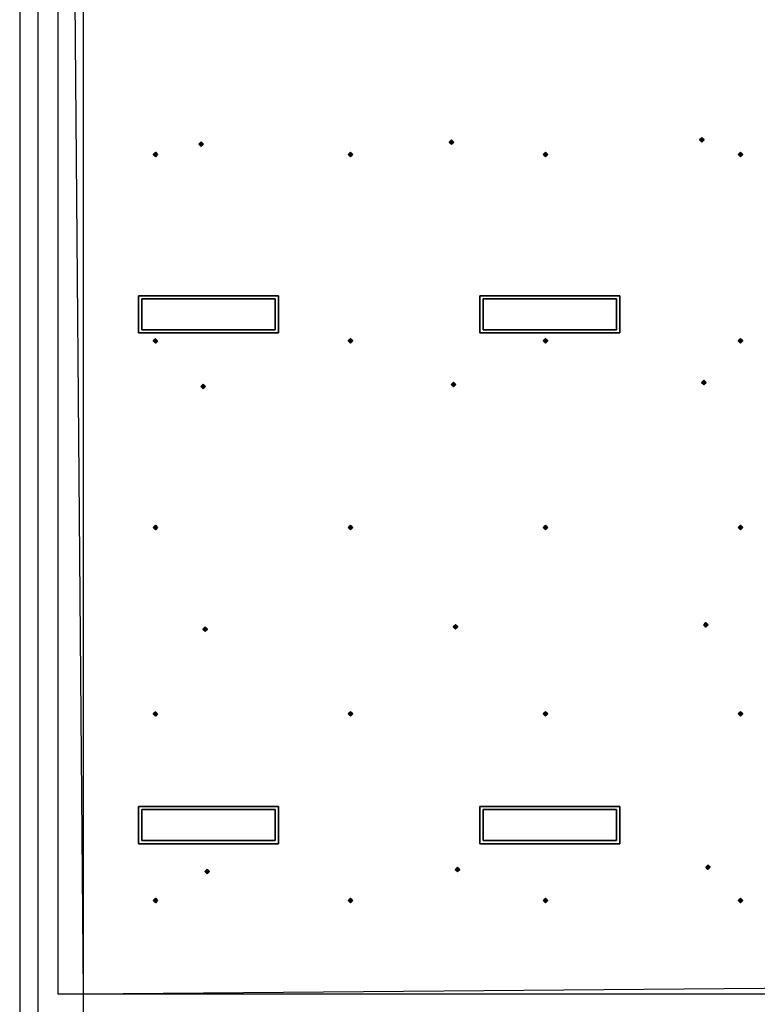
# Model space of a CAD drawing. Header units: inches. Extents: x 0.1 to 82.8, y 0.2 to 48.3.
# Tile 34 of 110: x 0.1 to 8.3, y 5.8 to 16.7. Entities that reach past the tile are written whole.
import ezdxf

# ---------------------------------------------------------------- set-up
doc = ezdxf.new("R2010")
doc.units = ezdxf.units.IN
doc.header["$MEASUREMENT"] = 0
for name, color, linetype, true_color in [('DLX_CALC', 3, 'Continuous', 0x00ff00), ('DLX_CONT', 7, 'Continuous', 0x969696), ('DLX_LUM 1', 7, 'Continuous', 0xffd400)]:
    doc.layers.add(name, color=color, linetype=linetype, true_color=true_color)

msp = doc.modelspace()

# ---------------------------------------------------------------- linework, layer by layer
at = {"layer": 'DLX_CALC'}
for points in [[(45.649, 5.713, 0), (45.649, 33.013, 0), (0.349, 33.013, 0), (0.349, 0.413, 0), (0.389, 0.413, 0), (0.389, 5.713, 0), (45.649, 5.713, 0)], [(0.57, 32.746, 0), (0.57, 5.946, 0)], [(0.627, 32.746, 0), (0.849, 5.946, 0)], [(0.849, 32.513, 0), (0.849, 5.713, 0)], [(0.849, 5.946, 0), (45.145, 6.313, 0)], [(0.57, 5.946, 0), (15.67, 5.946, 0)]]:
    msp.add_polyline3d(points, dxfattribs=at)
at = {"layer": 'DLX_CONT'}
for points in [[(0.149, 33.213, 0), (0.149, 0.213, 0)], [(0.349, 33.013, 0), (0.349, 0.413, 0)]]:
    msp.add_polyline3d(points, dxfattribs=at)
at = {"layer": 'DLX_LUM 1'}
for points in [[(1.462, 13.662, 0), (3.01, 13.662, 0)], [(3.01, 13.662, 0), (1.462, 13.662, 0)], [(1.462, 13.662, 0), (1.462, 13.662, 0)], [(1.462, 13.25, 0), (1.462, 13.662, 0)], [(1.462, 13.662, 0), (1.462, 13.662, 0)], [(1.462, 13.662, 0), (1.462, 13.25, 0)], [(3.01, 13.662, 0), (1.462, 13.662, 0)], [(1.462, 13.662, 0), (1.462, 13.25, 0)], [(1.462, 13.662, 0), (3.01, 13.662, 0)], [(1.462, 13.25, 0), (1.462, 13.662, 0)], [(2.974, 13.629, 0), (1.499, 13.629, 0)], [(1.499, 13.629, 0), (1.499, 13.284, 0)], [(1.499, 13.284, 0), (1.499, 13.629, 0)], [(1.499, 13.629, 0), (2.974, 13.629, 0)], [(2.974, 13.284, 0), (2.974, 13.629, 0)], [(2.974, 13.629, 0), (2.974, 13.284, 0)], [(3.01, 13.662, 0), (3.01, 13.662, 0)], [(3.01, 13.662, 0), (3.01, 13.25, 0)], [(3.01, 13.25, 0), (3.01, 13.662, 0)], [(3.01, 13.662, 0), (3.01, 13.662, 0)], [(3.01, 13.25, 0), (3.01, 13.662, 0)], [(3.01, 13.662, 0), (3.01, 13.25, 0)], [(5.237, 13.662, 0), (6.785, 13.662, 0)], [(6.785, 13.662, 0), (5.237, 13.662, 0)], [(5.237, 13.662, 0), (5.237, 13.662, 0)], [(5.237, 13.25, 0), (5.237, 13.662, 0)], [(5.237, 13.662, 0), (5.237, 13.662, 0)], [(5.237, 13.662, 0), (5.237, 13.25, 0)], [(6.785, 13.662, 0), (5.237, 13.662, 0)], [(5.237, 13.662, 0), (5.237, 13.25, 0)], [(5.237, 13.662, 0), (6.785, 13.662, 0)], [(5.237, 13.25, 0), (5.237, 13.662, 0)], [(6.749, 13.629, 0), (5.274, 13.629, 0)], [(5.274, 13.629, 0), (5.274, 13.284, 0)], [(5.274, 13.284, 0), (5.274, 13.629, 0)], [(5.274, 13.629, 0), (6.749, 13.629, 0)], [(6.749, 13.284, 0), (6.749, 13.629, 0)], [(6.749, 13.629, 0), (6.749, 13.284, 0)], [(6.785, 13.662, 0), (6.785, 13.662, 0)], [(6.785, 13.662, 0), (6.785, 13.25, 0)], [(6.785, 13.25, 0), (6.785, 13.662, 0)], [(6.785, 13.662, 0), (6.785, 13.662, 0)], [(6.785, 13.25, 0), (6.785, 13.662, 0)], [(6.785, 13.662, 0), (6.785, 13.25, 0)], [(1.499, 13.284, 0), (2.974, 13.284, 0)], [(2.974, 13.284, 0), (1.499, 13.284, 0)], [(5.274, 13.284, 0), (6.749, 13.284, 0)], [(6.749, 13.284, 0), (5.274, 13.284, 0)], [(3.01, 13.25, 0), (1.462, 13.25, 0)], [(1.462, 13.25, 0), (1.462, 13.25, 0)], [(1.462, 13.25, 0), (3.01, 13.25, 0)], [(1.462, 13.25, 0), (1.462, 13.25, 0)], [(1.462, 13.25, 0), (3.01, 13.25, 0)], [(3.01, 13.25, 0), (1.462, 13.25, 0)], [(3.01, 13.25, 0), (3.01, 13.25, 0)], [(3.01, 13.25, 0), (3.01, 13.25, 0)], [(6.785, 13.25, 0), (5.237, 13.25, 0)], [(5.237, 13.25, 0), (5.237, 13.25, 0)], [(5.237, 13.25, 0), (6.785, 13.25, 0)], [(5.237, 13.25, 0), (5.237, 13.25, 0)], [(5.237, 13.25, 0), (6.785, 13.25, 0)], [(6.785, 13.25, 0), (5.237, 13.25, 0)], [(6.785, 13.25, 0), (6.785, 13.25, 0)], [(6.785, 13.25, 0), (6.785, 13.25, 0)], [(1.462, 8.017, 0), (3.01, 8.017, 0)], [(3.01, 8.017, 0), (1.462, 8.017, 0)], [(1.462, 8.017, 0), (1.462, 8.017, 0)], [(1.462, 7.605, 0), (1.462, 8.017, 0)], [(1.462, 8.017, 0), (1.462, 8.017, 0)], [(1.462, 8.017, 0), (1.462, 7.605, 0)], [(3.01, 8.017, 0), (1.462, 8.017, 0)], [(1.462, 8.017, 0), (1.462, 7.605, 0)], [(1.462, 8.017, 0), (3.01, 8.017, 0)], [(1.462, 7.605, 0), (1.462, 8.017, 0)], [(2.974, 7.984, 0), (1.499, 7.984, 0)], [(1.499, 7.984, 0), (1.499, 7.639, 0)], [(1.499, 7.639, 0), (1.499, 7.984, 0)], [(1.499, 7.984, 0), (2.974, 7.984, 0)], [(2.974, 7.639, 0), (2.974, 7.984, 0)], [(2.974, 7.984, 0), (2.974, 7.639, 0)], [(3.01, 8.017, 0), (3.01, 8.017, 0)], [(3.01, 8.017, 0), (3.01, 7.605, 0)], [(3.01, 7.605, 0), (3.01, 8.017, 0)], [(3.01, 8.017, 0), (3.01, 8.017, 0)], [(3.01, 7.605, 0), (3.01, 8.017, 0)], [(3.01, 8.017, 0), (3.01, 7.605, 0)], [(5.237, 8.017, 0), (6.785, 8.017, 0)], [(6.785, 8.017, 0), (5.237, 8.017, 0)], [(5.237, 8.017, 0), (5.237, 8.017, 0)], [(5.237, 7.605, 0), (5.237, 8.017, 0)], [(5.237, 8.017, 0), (5.237, 8.017, 0)], [(5.237, 8.017, 0), (5.237, 7.605, 0)], [(6.785, 8.017, 0), (5.237, 8.017, 0)], [(5.237, 8.017, 0), (5.237, 7.605, 0)], [(5.237, 8.017, 0), (6.785, 8.017, 0)], [(5.237, 7.605, 0), (5.237, 8.017, 0)], [(6.749, 7.984, 0), (5.274, 7.984, 0)], [(5.274, 7.984, 0), (5.274, 7.639, 0)], [(5.274, 7.639, 0), (5.274, 7.984, 0)], [(5.274, 7.984, 0), (6.749, 7.984, 0)], [(6.749, 7.639, 0), (6.749, 7.984, 0)], [(6.749, 7.984, 0), (6.749, 7.639, 0)], [(6.785, 8.017, 0), (6.785, 8.017, 0)], [(6.785, 8.017, 0), (6.785, 7.605, 0)], [(6.785, 7.605, 0), (6.785, 8.017, 0)], [(6.785, 8.017, 0), (6.785, 8.017, 0)], [(6.785, 7.605, 0), (6.785, 8.017, 0)], [(6.785, 8.017, 0), (6.785, 7.605, 0)], [(1.499, 7.639, 0), (2.974, 7.639, 0)], [(2.974, 7.639, 0), (1.499, 7.639, 0)], [(5.274, 7.639, 0), (6.749, 7.639, 0)], [(6.749, 7.639, 0), (5.274, 7.639, 0)], [(3.01, 7.605, 0), (1.462, 7.605, 0)], [(1.462, 7.605, 0), (1.462, 7.605, 0)], [(1.462, 7.605, 0), (3.01, 7.605, 0)], [(1.462, 7.605, 0), (1.462, 7.605, 0)], [(1.462, 7.605, 0), (3.01, 7.605, 0)], [(3.01, 7.605, 0), (1.462, 7.605, 0)], [(3.01, 7.605, 0), (3.01, 7.605, 0)], [(3.01, 7.605, 0), (3.01, 7.605, 0)], [(6.785, 7.605, 0), (5.237, 7.605, 0)], [(5.237, 7.605, 0), (5.237, 7.605, 0)], [(5.237, 7.605, 0), (6.785, 7.605, 0)], [(5.237, 7.605, 0), (5.237, 7.605, 0)], [(5.237, 7.605, 0), (6.785, 7.605, 0)], [(6.785, 7.605, 0), (5.237, 7.605, 0)], [(6.785, 7.605, 0), (6.785, 7.605, 0)], [(6.785, 7.605, 0), (6.785, 7.605, 0)]]:
    msp.add_polyline3d(points, dxfattribs=at)

# ---------------------------------------------------------------- meshes
at = {"layer": 'DLX_CALC'}
mesh = msp.add_polyface(dxfattribs=at)
corners = [(2.13, 15.338), (2.155, 15.313), (2.155, 15.338), (2.155, 15.313), (2.18, 15.338), (2.155, 15.338), (2.18, 15.338), (2.155, 15.363), (2.155, 15.338), (2.155, 15.363), (2.13, 15.338), (2.155, 15.338), (2.155, 15.313), (2.13, 15.338), (2.155, 15.338), (2.18, 15.338), (2.155, 15.313), (2.155, 15.338), (2.155, 15.363), (2.18, 15.338), (2.155, 15.338), (2.13, 15.338), (2.155, 15.363), (2.155, 15.338)]
mesh.append_faces([[corners[k] for k in face] for face in [(0, 1, 2), (3, 4, 5), (6, 7, 8), (9, 10, 11), (12, 13, 14), (15, 16, 17), (18, 19, 20), (21, 22, 23)]])
mesh = msp.add_polyface(dxfattribs=at)
corners = [(4.899, 15.361), (4.924, 15.336), (4.924, 15.361), (4.924, 15.336), (4.949, 15.361), (4.924, 15.361), (4.949, 15.361), (4.923, 15.386), (4.924, 15.361), (4.923, 15.386), (4.899, 15.361), (4.924, 15.361), (4.924, 15.336), (4.899, 15.361), (4.924, 15.361), (4.949, 15.361), (4.924, 15.336), (4.924, 15.361), (4.923, 15.386), (4.949, 15.361), (4.924, 15.361), (4.899, 15.361), (4.923, 15.386), (4.924, 15.361)]
mesh.append_faces([[corners[k] for k in face] for face in [(0, 1, 2), (3, 4, 5), (6, 7, 8), (9, 10, 11), (12, 13, 14), (15, 16, 17), (18, 19, 20), (21, 22, 23)]])
mesh = msp.add_polyface(dxfattribs=at)
corners = [(7.667, 15.384), (7.692, 15.359), (7.692, 15.384), (7.692, 15.359), (7.717, 15.384), (7.692, 15.384), (7.717, 15.384), (7.692, 15.409), (7.692, 15.384), (7.692, 15.409), (7.667, 15.384), (7.692, 15.384), (7.692, 15.359), (7.667, 15.384), (7.692, 15.384), (7.717, 15.384), (7.692, 15.359), (7.692, 15.384), (7.692, 15.409), (7.717, 15.384), (7.692, 15.384), (7.667, 15.384), (7.692, 15.409), (7.692, 15.384)]
mesh.append_faces([[corners[k] for k in face] for face in [(0, 1, 2), (3, 4, 5), (6, 7, 8), (9, 10, 11), (12, 13, 14), (15, 16, 17), (18, 19, 20), (21, 22, 23)]])
mesh = msp.add_polyface(dxfattribs=at)
corners = [(1.649, 15.198), (1.674, 15.223), (1.649, 15.223), (1.674, 15.223), (1.649, 15.248), (1.649, 15.223), (1.649, 15.248), (1.624, 15.223), (1.649, 15.223), (1.624, 15.223), (1.649, 15.198), (1.649, 15.223), (1.674, 15.223), (1.649, 15.198), (1.649, 15.223), (1.649, 15.248), (1.674, 15.223), (1.649, 15.223), (1.624, 15.223), (1.649, 15.248), (1.649, 15.223), (1.649, 15.198), (1.624, 15.223), (1.649, 15.223)]
mesh.append_faces([[corners[k] for k in face] for face in [(0, 1, 2), (3, 4, 5), (6, 7, 8), (9, 10, 11), (12, 13, 14), (15, 16, 17), (18, 19, 20), (21, 22, 23)]])
mesh = msp.add_polyface(dxfattribs=at)
corners = [(3.806, 15.198), (3.831, 15.223), (3.806, 15.223), (3.831, 15.223), (3.806, 15.248), (3.806, 15.223), (3.806, 15.248), (3.781, 15.223), (3.806, 15.223), (3.781, 15.223), (3.806, 15.198), (3.806, 15.223), (3.831, 15.223), (3.806, 15.198), (3.806, 15.223), (3.806, 15.248), (3.831, 15.223), (3.806, 15.223), (3.781, 15.223), (3.806, 15.248), (3.806, 15.223), (3.806, 15.198), (3.781, 15.223), (3.806, 15.223)]
mesh.append_faces([[corners[k] for k in face] for face in [(0, 1, 2), (3, 4, 5), (6, 7, 8), (9, 10, 11), (12, 13, 14), (15, 16, 17), (18, 19, 20), (21, 22, 23)]])
mesh = msp.add_polyface(dxfattribs=at)
corners = [(5.963, 15.198), (5.988, 15.223), (5.963, 15.223), (5.988, 15.223), (5.963, 15.248), (5.963, 15.223), (5.963, 15.248), (5.938, 15.223), (5.963, 15.223), (5.938, 15.223), (5.963, 15.198), (5.963, 15.223), (5.988, 15.223), (5.963, 15.198), (5.963, 15.223), (5.963, 15.248), (5.988, 15.223), (5.963, 15.223), (5.938, 15.223), (5.963, 15.248), (5.963, 15.223), (5.963, 15.198), (5.938, 15.223), (5.963, 15.223)]
mesh.append_faces([[corners[k] for k in face] for face in [(0, 1, 2), (3, 4, 5), (6, 7, 8), (9, 10, 11), (12, 13, 14), (15, 16, 17), (18, 19, 20), (21, 22, 23)]])
mesh = msp.add_polyface(dxfattribs=at)
corners = [(8.12, 15.198), (8.145, 15.223), (8.12, 15.223), (8.145, 15.223), (8.12, 15.248), (8.12, 15.223), (8.12, 15.248), (8.095, 15.223), (8.12, 15.223), (8.095, 15.223), (8.12, 15.198), (8.12, 15.223), (8.145, 15.223), (8.12, 15.198), (8.12, 15.223), (8.12, 15.248), (8.145, 15.223), (8.12, 15.223), (8.095, 15.223), (8.12, 15.248), (8.12, 15.223), (8.12, 15.198), (8.095, 15.223), (8.12, 15.223)]
mesh.append_faces([[corners[k] for k in face] for face in [(0, 1, 2), (3, 4, 5), (6, 7, 8), (9, 10, 11), (12, 13, 14), (15, 16, 17), (18, 19, 20), (21, 22, 23)]])
mesh = msp.add_polyface(dxfattribs=at)
corners = [(1.649, 13.137), (1.674, 13.162), (1.649, 13.162), (1.674, 13.162), (1.649, 13.187), (1.649, 13.162), (1.649, 13.187), (1.624, 13.162), (1.649, 13.162), (1.624, 13.162), (1.649, 13.137), (1.649, 13.162), (1.674, 13.162), (1.649, 13.137), (1.649, 13.162), (1.649, 13.187), (1.674, 13.162), (1.649, 13.162), (1.624, 13.162), (1.649, 13.187), (1.649, 13.162), (1.649, 13.137), (1.624, 13.162), (1.649, 13.162)]
mesh.append_faces([[corners[k] for k in face] for face in [(0, 1, 2), (3, 4, 5), (6, 7, 8), (9, 10, 11), (12, 13, 14), (15, 16, 17), (18, 19, 20), (21, 22, 23)]])
mesh = msp.add_polyface(dxfattribs=at)
corners = [(3.806, 13.137), (3.831, 13.162), (3.806, 13.162), (3.831, 13.162), (3.806, 13.187), (3.806, 13.162), (3.806, 13.187), (3.781, 13.162), (3.806, 13.162), (3.781, 13.162), (3.806, 13.137), (3.806, 13.162), (3.831, 13.162), (3.806, 13.137), (3.806, 13.162), (3.806, 13.187), (3.831, 13.162), (3.806, 13.162), (3.781, 13.162), (3.806, 13.187), (3.806, 13.162), (3.806, 13.137), (3.781, 13.162), (3.806, 13.162)]
mesh.append_faces([[corners[k] for k in face] for face in [(0, 1, 2), (3, 4, 5), (6, 7, 8), (9, 10, 11), (12, 13, 14), (15, 16, 17), (18, 19, 20), (21, 22, 23)]])
mesh = msp.add_polyface(dxfattribs=at)
corners = [(5.963, 13.137), (5.988, 13.162), (5.963, 13.162), (5.988, 13.162), (5.963, 13.187), (5.963, 13.162), (5.963, 13.187), (5.938, 13.162), (5.963, 13.162), (5.938, 13.162), (5.963, 13.137), (5.963, 13.162), (5.988, 13.162), (5.963, 13.137), (5.963, 13.162), (5.963, 13.187), (5.988, 13.162), (5.963, 13.162), (5.938, 13.162), (5.963, 13.187), (5.963, 13.162), (5.963, 13.137), (5.938, 13.162), (5.963, 13.162)]
mesh.append_faces([[corners[k] for k in face] for face in [(0, 1, 2), (3, 4, 5), (6, 7, 8), (9, 10, 11), (12, 13, 14), (15, 16, 17), (18, 19, 20), (21, 22, 23)]])
mesh = msp.add_polyface(dxfattribs=at)
corners = [(8.12, 13.137), (8.145, 13.162), (8.12, 13.162), (8.145, 13.162), (8.12, 13.187), (8.12, 13.162), (8.12, 13.187), (8.095, 13.162), (8.12, 13.162), (8.095, 13.162), (8.12, 13.137), (8.12, 13.162), (8.145, 13.162), (8.12, 13.137), (8.12, 13.162), (8.12, 13.187), (8.145, 13.162), (8.12, 13.162), (8.095, 13.162), (8.12, 13.187), (8.12, 13.162), (8.12, 13.137), (8.095, 13.162), (8.12, 13.162)]
mesh.append_faces([[corners[k] for k in face] for face in [(0, 1, 2), (3, 4, 5), (6, 7, 8), (9, 10, 11), (12, 13, 14), (15, 16, 17), (18, 19, 20), (21, 22, 23)]])
mesh = msp.add_polyface(dxfattribs=at)
corners = [(2.152, 12.658), (2.178, 12.633), (2.177, 12.658), (2.178, 12.633), (2.202, 12.658), (2.177, 12.658), (2.202, 12.658), (2.177, 12.683), (2.177, 12.658), (2.177, 12.683), (2.152, 12.658), (2.177, 12.658), (2.178, 12.633), (2.152, 12.658), (2.177, 12.658), (2.202, 12.658), (2.178, 12.633), (2.177, 12.658), (2.177, 12.683), (2.202, 12.658), (2.177, 12.658), (2.152, 12.658), (2.177, 12.683), (2.177, 12.658)]
mesh.append_faces([[corners[k] for k in face] for face in [(0, 1, 2), (3, 4, 5), (6, 7, 8), (9, 10, 11), (12, 13, 14), (15, 16, 17), (18, 19, 20), (21, 22, 23)]])
mesh = msp.add_polyface(dxfattribs=at)
corners = [(4.921, 12.681), (4.946, 12.656), (4.946, 12.681), (4.946, 12.656), (4.971, 12.681), (4.946, 12.681), (4.971, 12.681), (4.946, 12.706), (4.946, 12.681), (4.946, 12.706), (4.921, 12.681), (4.946, 12.681), (4.946, 12.656), (4.921, 12.681), (4.946, 12.681), (4.971, 12.681), (4.946, 12.656), (4.946, 12.681), (4.946, 12.706), (4.971, 12.681), (4.946, 12.681), (4.921, 12.681), (4.946, 12.706), (4.946, 12.681)]
mesh.append_faces([[corners[k] for k in face] for face in [(0, 1, 2), (3, 4, 5), (6, 7, 8), (9, 10, 11), (12, 13, 14), (15, 16, 17), (18, 19, 20), (21, 22, 23)]])
mesh = msp.add_polyface(dxfattribs=at)
corners = [(7.689, 12.704), (7.715, 12.679), (7.714, 12.704), (7.715, 12.679), (7.739, 12.704), (7.714, 12.704), (7.739, 12.704), (7.714, 12.729), (7.714, 12.704), (7.714, 12.729), (7.689, 12.704), (7.714, 12.704), (7.715, 12.679), (7.689, 12.704), (7.714, 12.704), (7.739, 12.704), (7.715, 12.679), (7.714, 12.704), (7.714, 12.729), (7.739, 12.704), (7.714, 12.704), (7.689, 12.704), (7.714, 12.729), (7.714, 12.704)]
mesh.append_faces([[corners[k] for k in face] for face in [(0, 1, 2), (3, 4, 5), (6, 7, 8), (9, 10, 11), (12, 13, 14), (15, 16, 17), (18, 19, 20), (21, 22, 23)]])
mesh = msp.add_polyface(dxfattribs=at)
corners = [(1.649, 11.075), (1.674, 11.1), (1.649, 11.1), (1.674, 11.1), (1.649, 11.125), (1.649, 11.1), (1.649, 11.125), (1.624, 11.1), (1.649, 11.1), (1.624, 11.1), (1.649, 11.075), (1.649, 11.1), (1.674, 11.1), (1.649, 11.075), (1.649, 11.1), (1.649, 11.125), (1.674, 11.1), (1.649, 11.1), (1.624, 11.1), (1.649, 11.125), (1.649, 11.1), (1.649, 11.075), (1.624, 11.1), (1.649, 11.1)]
mesh.append_faces([[corners[k] for k in face] for face in [(0, 1, 2), (3, 4, 5), (6, 7, 8), (9, 10, 11), (12, 13, 14), (15, 16, 17), (18, 19, 20), (21, 22, 23)]])
mesh = msp.add_polyface(dxfattribs=at)
corners = [(3.806, 11.075), (3.831, 11.1), (3.806, 11.1), (3.831, 11.1), (3.806, 11.125), (3.806, 11.1), (3.806, 11.125), (3.781, 11.1), (3.806, 11.1), (3.781, 11.1), (3.806, 11.075), (3.806, 11.1), (3.831, 11.1), (3.806, 11.075), (3.806, 11.1), (3.806, 11.125), (3.831, 11.1), (3.806, 11.1), (3.781, 11.1), (3.806, 11.125), (3.806, 11.1), (3.806, 11.075), (3.781, 11.1), (3.806, 11.1)]
mesh.append_faces([[corners[k] for k in face] for face in [(0, 1, 2), (3, 4, 5), (6, 7, 8), (9, 10, 11), (12, 13, 14), (15, 16, 17), (18, 19, 20), (21, 22, 23)]])
mesh = msp.add_polyface(dxfattribs=at)
corners = [(5.963, 11.075), (5.988, 11.1), (5.963, 11.1), (5.988, 11.1), (5.963, 11.125), (5.963, 11.1), (5.963, 11.125), (5.938, 11.1), (5.963, 11.1), (5.938, 11.1), (5.963, 11.075), (5.963, 11.1), (5.988, 11.1), (5.963, 11.075), (5.963, 11.1), (5.963, 11.125), (5.988, 11.1), (5.963, 11.1), (5.938, 11.1), (5.963, 11.125), (5.963, 11.1), (5.963, 11.075), (5.938, 11.1), (5.963, 11.1)]
mesh.append_faces([[corners[k] for k in face] for face in [(0, 1, 2), (3, 4, 5), (6, 7, 8), (9, 10, 11), (12, 13, 14), (15, 16, 17), (18, 19, 20), (21, 22, 23)]])
mesh = msp.add_polyface(dxfattribs=at)
corners = [(8.12, 11.075), (8.145, 11.1), (8.12, 11.1), (8.145, 11.1), (8.12, 11.125), (8.12, 11.1), (8.12, 11.125), (8.095, 11.1), (8.12, 11.1), (8.095, 11.1), (8.12, 11.075), (8.12, 11.1), (8.145, 11.1), (8.12, 11.075), (8.12, 11.1), (8.12, 11.125), (8.145, 11.1), (8.12, 11.1), (8.095, 11.1), (8.12, 11.125), (8.12, 11.1), (8.12, 11.075), (8.095, 11.1), (8.12, 11.1)]
mesh.append_faces([[corners[k] for k in face] for face in [(0, 1, 2), (3, 4, 5), (6, 7, 8), (9, 10, 11), (12, 13, 14), (15, 16, 17), (18, 19, 20), (21, 22, 23)]])
mesh = msp.add_polyface(dxfattribs=at)
corners = [(4.943, 10.001), (4.968, 9.976), (4.968, 10.001), (4.968, 9.976), (4.993, 10.001), (4.968, 10.001), (4.993, 10.001), (4.968, 10.026), (4.968, 10.001), (4.968, 10.026), (4.943, 10.001), (4.968, 10.001), (4.968, 9.976), (4.943, 10.001), (4.968, 10.001), (4.993, 10.001), (4.968, 9.976), (4.968, 10.001), (4.968, 10.026), (4.993, 10.001), (4.968, 10.001), (4.943, 10.001), (4.968, 10.026), (4.968, 10.001)]
mesh.append_faces([[corners[k] for k in face] for face in [(0, 1, 2), (3, 4, 5), (6, 7, 8), (9, 10, 11), (12, 13, 14), (15, 16, 17), (18, 19, 20), (21, 22, 23)]])
mesh = msp.add_polyface(dxfattribs=at)
corners = [(7.712, 10.024), (7.737, 9.999), (7.737, 10.024), (7.737, 9.999), (7.762, 10.024), (7.737, 10.024), (7.762, 10.024), (7.736, 10.049), (7.737, 10.024), (7.736, 10.049), (7.712, 10.024), (7.737, 10.024), (7.737, 9.999), (7.712, 10.024), (7.737, 10.024), (7.762, 10.024), (7.737, 9.999), (7.737, 10.024), (7.736, 10.049), (7.762, 10.024), (7.737, 10.024), (7.712, 10.024), (7.736, 10.049), (7.737, 10.024)]
mesh.append_faces([[corners[k] for k in face] for face in [(0, 1, 2), (3, 4, 5), (6, 7, 8), (9, 10, 11), (12, 13, 14), (15, 16, 17), (18, 19, 20), (21, 22, 23)]])
mesh = msp.add_polyface(dxfattribs=at)
corners = [(2.175, 9.978), (2.2, 9.953), (2.2, 9.978), (2.2, 9.953), (2.225, 9.978), (2.2, 9.978), (2.225, 9.978), (2.199, 10.003), (2.2, 9.978), (2.199, 10.003), (2.175, 9.978), (2.2, 9.978), (2.2, 9.953), (2.175, 9.978), (2.2, 9.978), (2.225, 9.978), (2.2, 9.953), (2.2, 9.978), (2.199, 10.003), (2.225, 9.978), (2.2, 9.978), (2.175, 9.978), (2.199, 10.003), (2.2, 9.978)]
mesh.append_faces([[corners[k] for k in face] for face in [(0, 1, 2), (3, 4, 5), (6, 7, 8), (9, 10, 11), (12, 13, 14), (15, 16, 17), (18, 19, 20), (21, 22, 23)]])
mesh = msp.add_polyface(dxfattribs=at)
corners = [(1.649, 9.014), (1.674, 9.039), (1.649, 9.039), (1.674, 9.039), (1.649, 9.064), (1.649, 9.039), (1.649, 9.064), (1.624, 9.039), (1.649, 9.039), (1.624, 9.039), (1.649, 9.014), (1.649, 9.039), (1.674, 9.039), (1.649, 9.014), (1.649, 9.039), (1.649, 9.064), (1.674, 9.039), (1.649, 9.039), (1.624, 9.039), (1.649, 9.064), (1.649, 9.039), (1.649, 9.014), (1.624, 9.039), (1.649, 9.039)]
mesh.append_faces([[corners[k] for k in face] for face in [(0, 1, 2), (3, 4, 5), (6, 7, 8), (9, 10, 11), (12, 13, 14), (15, 16, 17), (18, 19, 20), (21, 22, 23)]])
mesh = msp.add_polyface(dxfattribs=at)
corners = [(3.806, 9.014), (3.831, 9.039), (3.806, 9.039), (3.831, 9.039), (3.806, 9.064), (3.806, 9.039), (3.806, 9.064), (3.781, 9.039), (3.806, 9.039), (3.781, 9.039), (3.806, 9.014), (3.806, 9.039), (3.831, 9.039), (3.806, 9.014), (3.806, 9.039), (3.806, 9.064), (3.831, 9.039), (3.806, 9.039), (3.781, 9.039), (3.806, 9.064), (3.806, 9.039), (3.806, 9.014), (3.781, 9.039), (3.806, 9.039)]
mesh.append_faces([[corners[k] for k in face] for face in [(0, 1, 2), (3, 4, 5), (6, 7, 8), (9, 10, 11), (12, 13, 14), (15, 16, 17), (18, 19, 20), (21, 22, 23)]])
mesh = msp.add_polyface(dxfattribs=at)
corners = [(5.963, 9.014), (5.988, 9.039), (5.963, 9.039), (5.988, 9.039), (5.963, 9.064), (5.963, 9.039), (5.963, 9.064), (5.938, 9.039), (5.963, 9.039), (5.938, 9.039), (5.963, 9.014), (5.963, 9.039), (5.988, 9.039), (5.963, 9.014), (5.963, 9.039), (5.963, 9.064), (5.988, 9.039), (5.963, 9.039), (5.938, 9.039), (5.963, 9.064), (5.963, 9.039), (5.963, 9.014), (5.938, 9.039), (5.963, 9.039)]
mesh.append_faces([[corners[k] for k in face] for face in [(0, 1, 2), (3, 4, 5), (6, 7, 8), (9, 10, 11), (12, 13, 14), (15, 16, 17), (18, 19, 20), (21, 22, 23)]])
mesh = msp.add_polyface(dxfattribs=at)
corners = [(8.12, 9.014), (8.145, 9.039), (8.12, 9.039), (8.145, 9.039), (8.12, 9.064), (8.12, 9.039), (8.12, 9.064), (8.095, 9.039), (8.12, 9.039), (8.095, 9.039), (8.12, 9.014), (8.12, 9.039), (8.145, 9.039), (8.12, 9.014), (8.12, 9.039), (8.12, 9.064), (8.145, 9.039), (8.12, 9.039), (8.095, 9.039), (8.12, 9.064), (8.12, 9.039), (8.12, 9.014), (8.095, 9.039), (8.12, 9.039)]
mesh.append_faces([[corners[k] for k in face] for face in [(0, 1, 2), (3, 4, 5), (6, 7, 8), (9, 10, 11), (12, 13, 14), (15, 16, 17), (18, 19, 20), (21, 22, 23)]])
mesh = msp.add_polyface(dxfattribs=at)
corners = [(2.197, 7.298), (2.222, 7.273), (2.222, 7.298), (2.222, 7.273), (2.247, 7.298), (2.222, 7.298), (2.247, 7.298), (2.222, 7.323), (2.222, 7.298), (2.222, 7.323), (2.197, 7.298), (2.222, 7.298), (2.222, 7.273), (2.197, 7.298), (2.222, 7.298), (2.247, 7.298), (2.222, 7.273), (2.222, 7.298), (2.222, 7.323), (2.247, 7.298), (2.222, 7.298), (2.197, 7.298), (2.222, 7.323), (2.222, 7.298)]
mesh.append_faces([[corners[k] for k in face] for face in [(0, 1, 2), (3, 4, 5), (6, 7, 8), (9, 10, 11), (12, 13, 14), (15, 16, 17), (18, 19, 20), (21, 22, 23)]])
mesh = msp.add_polyface(dxfattribs=at)
corners = [(4.965, 7.321), (4.99, 7.296), (4.99, 7.321), (4.99, 7.296), (5.015, 7.321), (4.99, 7.321), (5.015, 7.321), (4.99, 7.346), (4.99, 7.321), (4.99, 7.346), (4.965, 7.321), (4.99, 7.321), (4.99, 7.296), (4.965, 7.321), (4.99, 7.321), (5.015, 7.321), (4.99, 7.296), (4.99, 7.321), (4.99, 7.346), (5.015, 7.321), (4.99, 7.321), (4.965, 7.321), (4.99, 7.346), (4.99, 7.321)]
mesh.append_faces([[corners[k] for k in face] for face in [(0, 1, 2), (3, 4, 5), (6, 7, 8), (9, 10, 11), (12, 13, 14), (15, 16, 17), (18, 19, 20), (21, 22, 23)]])
mesh = msp.add_polyface(dxfattribs=at)
corners = [(7.734, 7.344), (7.759, 7.319), (7.759, 7.344), (7.759, 7.319), (7.784, 7.344), (7.759, 7.344), (7.784, 7.344), (7.759, 7.369), (7.759, 7.344), (7.759, 7.369), (7.734, 7.344), (7.759, 7.344), (7.759, 7.319), (7.734, 7.344), (7.759, 7.344), (7.784, 7.344), (7.759, 7.319), (7.759, 7.344), (7.759, 7.369), (7.784, 7.344), (7.759, 7.344), (7.734, 7.344), (7.759, 7.369), (7.759, 7.344)]
mesh.append_faces([[corners[k] for k in face] for face in [(0, 1, 2), (3, 4, 5), (6, 7, 8), (9, 10, 11), (12, 13, 14), (15, 16, 17), (18, 19, 20), (21, 22, 23)]])
mesh = msp.add_polyface(dxfattribs=at)
corners = [(1.649, 6.952), (1.674, 6.977), (1.649, 6.977), (1.674, 6.977), (1.649, 7.002), (1.649, 6.977), (1.649, 7.002), (1.624, 6.977), (1.649, 6.977), (1.624, 6.977), (1.649, 6.952), (1.649, 6.977), (1.674, 6.977), (1.649, 6.952), (1.649, 6.977), (1.649, 7.002), (1.674, 6.977), (1.649, 6.977), (1.624, 6.977), (1.649, 7.002), (1.649, 6.977), (1.649, 6.952), (1.624, 6.977), (1.649, 6.977)]
mesh.append_faces([[corners[k] for k in face] for face in [(0, 1, 2), (3, 4, 5), (6, 7, 8), (9, 10, 11), (12, 13, 14), (15, 16, 17), (18, 19, 20), (21, 22, 23)]])
mesh = msp.add_polyface(dxfattribs=at)
corners = [(3.806, 6.952), (3.831, 6.977), (3.806, 6.977), (3.831, 6.977), (3.806, 7.002), (3.806, 6.977), (3.806, 7.002), (3.781, 6.977), (3.806, 6.977), (3.781, 6.977), (3.806, 6.952), (3.806, 6.977), (3.831, 6.977), (3.806, 6.952), (3.806, 6.977), (3.806, 7.002), (3.831, 6.977), (3.806, 6.977), (3.781, 6.977), (3.806, 7.002), (3.806, 6.977), (3.806, 6.952), (3.781, 6.977), (3.806, 6.977)]
mesh.append_faces([[corners[k] for k in face] for face in [(0, 1, 2), (3, 4, 5), (6, 7, 8), (9, 10, 11), (12, 13, 14), (15, 16, 17), (18, 19, 20), (21, 22, 23)]])
mesh = msp.add_polyface(dxfattribs=at)
corners = [(5.963, 6.952), (5.988, 6.977), (5.963, 6.977), (5.988, 6.977), (5.963, 7.002), (5.963, 6.977), (5.963, 7.002), (5.938, 6.977), (5.963, 6.977), (5.938, 6.977), (5.963, 6.952), (5.963, 6.977), (5.988, 6.977), (5.963, 6.952), (5.963, 6.977), (5.963, 7.002), (5.988, 6.977), (5.963, 6.977), (5.938, 6.977), (5.963, 7.002), (5.963, 6.977), (5.963, 6.952), (5.938, 6.977), (5.963, 6.977)]
mesh.append_faces([[corners[k] for k in face] for face in [(0, 1, 2), (3, 4, 5), (6, 7, 8), (9, 10, 11), (12, 13, 14), (15, 16, 17), (18, 19, 20), (21, 22, 23)]])
mesh = msp.add_polyface(dxfattribs=at)
corners = [(8.12, 6.952), (8.145, 6.977), (8.12, 6.977), (8.145, 6.977), (8.12, 7.002), (8.12, 6.977), (8.12, 7.002), (8.095, 6.977), (8.12, 6.977), (8.095, 6.977), (8.12, 6.952), (8.12, 6.977), (8.145, 6.977), (8.12, 6.952), (8.12, 6.977), (8.12, 7.002), (8.145, 6.977), (8.12, 6.977), (8.095, 6.977), (8.12, 7.002), (8.12, 6.977), (8.12, 6.952), (8.095, 6.977), (8.12, 6.977)]
mesh.append_faces([[corners[k] for k in face] for face in [(0, 1, 2), (3, 4, 5), (6, 7, 8), (9, 10, 11), (12, 13, 14), (15, 16, 17), (18, 19, 20), (21, 22, 23)]])

doc.saveas('drawing.dxf')
